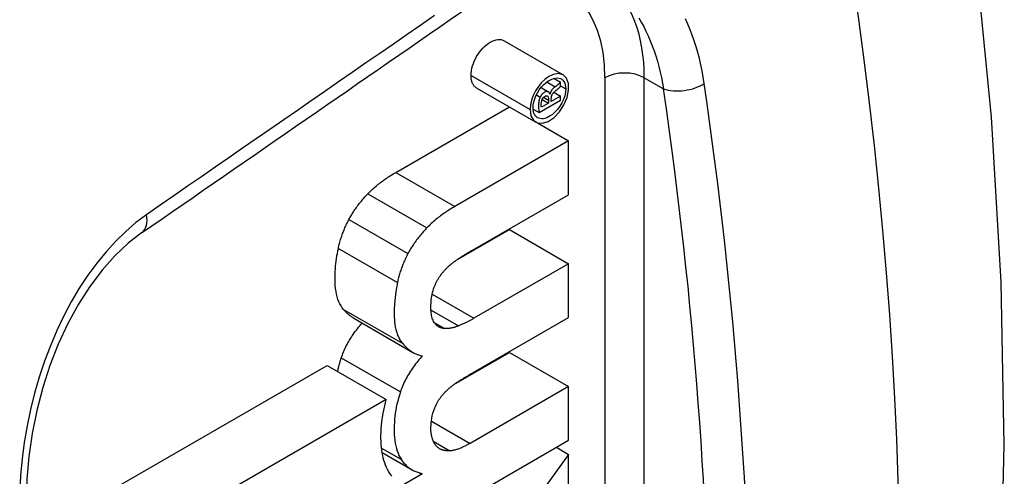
# Model space of a CAD drawing. Header units: inches. Extents: x 25.86 to 30.73, y 8.37 to 15.89.
# Tile 5 of 7: x 30.38 to 30.73, y 10.84 to 11. Entities that reach past the tile are written whole.
import ezdxf

# ---------------------------------------------------------------- set-up
doc = ezdxf.new("R2010")
doc.units = ezdxf.units.IN
doc.header["$MEASUREMENT"] = 0
doc.layers.add('Visible Edges(ANSI)', color=7, linetype='Continuous', lineweight=25)
doc.layers.add('Visible Tangent Edges(ANSI)', color=7, linetype='Continuous', lineweight=25)

msp = doc.modelspace()

# ---------------------------------------------------------------- linework, layer by layer
at = {"layer": 'Visible Edges(ANSI)'}
for p, q in [((30.55178188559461, 10.98968989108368), (30.57266102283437, 10.97763531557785)), ((30.54010295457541, 10.97737523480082), (30.54010295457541, 10.97740677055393)), ((30.56946410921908, 10.97637178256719), (30.57176155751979, 10.97504535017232)), ((30.54210704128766, 10.97292559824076), (30.56298617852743, 10.96087102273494)), ((30.56486981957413, 10.97309024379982), (30.56741165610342, 10.9716227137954)), ((30.57176155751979, 10.97356284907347), (30.57176155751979, 10.97504535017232)), ((30.56794543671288, 10.97089365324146), (30.56803359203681, 10.97084275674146)), ((30.56803359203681, 10.97084275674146), (30.56797290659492, 10.97080771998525)), ((30.57176155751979, 10.97005377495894), (30.56849199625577, 10.96816609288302)), ((30.56937155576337, 10.97143364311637), (30.57176155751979, 10.97005377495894)), ((30.57176155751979, 10.96863439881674), (30.57176155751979, 10.97005377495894)), ((30.5135325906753, 10.94308526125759), (30.5536623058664, 10.96625416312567)), ((30.56204049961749, 10.96593173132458), (30.56204049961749, 10.9659632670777)), ((30.56415731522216, 10.96424408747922), (30.57176155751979, 10.96863439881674)), ((30.56754820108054, 10.96762119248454), (30.56497302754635, 10.96613441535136)), ((30.56527658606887, 10.96893271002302), (30.56754820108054, 10.96762119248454)), ((30.56754820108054, 10.9686463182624), (30.56754820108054, 10.96762119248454)), ((30.56849199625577, 10.96816609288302), (30.56849199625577, 10.96915968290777)), ((30.56098209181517, 10.96535219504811), (30.56098209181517, 10.965320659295)), ((30.56205696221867, 10.96545672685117), (30.56415731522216, 10.96424408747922)), ((30.56361207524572, 10.96059312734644), (30.57461372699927, 10.95424132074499)), ((30.57461372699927, 10.95424132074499), (30.53441172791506, 10.93103068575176)), ((30.57461372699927, 10.93518982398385), (30.57461372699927, 10.95424132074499)), ((30.54056951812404, 10.91553439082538), (30.57461372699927, 10.93518982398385)), ((30.53451850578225, 10.91173148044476), (30.55373458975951, 10.92282589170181)), ((30.55373458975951, 10.92282589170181), (30.57461372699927, 10.91077131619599)), ((30.57461372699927, 10.91077131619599), (30.54115035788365, 10.89145123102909)), ((30.57461372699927, 10.89171987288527), (30.57461372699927, 10.91077131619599)), ((30.49866997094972, 10.89143354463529), (30.51954910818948, 10.87937896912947)), ((30.54091844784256, 10.87226589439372), (30.57461372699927, 10.89171987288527)), ((30.53400209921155, 10.86796338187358), (30.55373458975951, 10.87935594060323)), ((30.55373458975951, 10.87935594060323), (30.57461372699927, 10.8673013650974)), ((30.39373429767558, 10.81957460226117), (30.48927290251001, 10.87473384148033)), ((30.48927290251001, 10.87473384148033), (30.51015203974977, 10.86267926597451)), ((30.57461372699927, 10.8673013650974), (30.53975612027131, 10.84717631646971)), ((30.57461372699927, 10.84824986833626), (30.57461372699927, 10.8673013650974)), ((30.51015203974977, 10.86267926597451), (30.41461343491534, 10.80752002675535)), ((30.51454263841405, 10.81356780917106), (30.57461372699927, 10.84824986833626)), ((30.57030691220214, 10.84576332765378), (30.57461372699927, 10.8432767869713)), ((30.50868154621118, 10.84393490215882), (30.51924123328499, 10.8378382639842)), ((30.57461372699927, 10.8432767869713), (30.54266092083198, 10.79920330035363)), ((30.57461372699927, 10.82154181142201), (30.57461372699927, 10.8432767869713)), ((30.52267620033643, 10.83624166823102), (30.51454263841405, 10.83154575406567)), ((30.52181817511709, 10.83673704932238), (30.52267620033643, 10.83624166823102)), ((30.52267620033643, 10.83651025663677), (30.52267620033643, 10.83624166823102))]:
    msp.add_line(p, q, dxfattribs=at)
at = {"layer": 'Visible Edges(ANSI)', "flags": 128}
for points in [[(30.6468194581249, 10.42784348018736), (30.65690981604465, 10.45127092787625), (30.66630654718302, 10.47513943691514), (30.67501614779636, 10.49943182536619), (30.68304511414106, 10.5241310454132), (30.69039989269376, 10.54921990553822), (30.6970870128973, 10.57468129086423), (30.70311309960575, 10.60049858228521), (30.70848520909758, 10.62665834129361), (30.71320955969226, 10.6531475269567), (30.71729233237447, 10.67995301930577), (30.72073966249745, 10.70706171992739), (30.72355768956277, 10.73446047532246), (30.72733004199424, 10.79007655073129), (30.72865321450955, 10.84670203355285), (30.72756821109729, 10.90423718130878), (30.72411586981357, 10.96258202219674), (30.71833516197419, 11.02163481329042), (30.71026484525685, 11.0812899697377), (30.69994390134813, 11.14144146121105), (30.68741175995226, 11.20198103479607), (30.67271079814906, 11.2627957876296), (30.65588406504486, 11.32377225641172)], [(30.54010296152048, 10.97740676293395), (30.5401379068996, 10.97823389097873), (30.54024053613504, 10.97907539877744), (30.54040751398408, 10.97992560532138), (30.54063550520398, 10.98077877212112), (30.54092115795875, 10.9816291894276), (30.5412611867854, 10.98247118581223), (30.54165220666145, 10.98329901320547), (30.5420909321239, 10.98410701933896), (30.54257399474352, 10.98488944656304), (30.54309805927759, 10.98564059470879), (30.54365982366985, 10.98635478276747), (30.54425595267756, 10.98702629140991), (30.54488307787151, 10.98764940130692), (30.54553789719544, 10.98821841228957), (30.54621707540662, 10.9887276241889), (30.5469173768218, 10.98917139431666), (30.54762874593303, 10.98954140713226), (30.54831686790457, 10.98982038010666), (30.54897860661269, 10.9900102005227), (30.5496108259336, 10.99011283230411), (30.55021040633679, 10.99013019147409), (30.55077419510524, 10.99006421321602), (30.55129907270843, 10.98991679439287), (30.55178188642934, 10.98968988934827)], [(30.54210704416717, 10.97292559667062), (30.5419545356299, 10.97301937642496), (30.5418071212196, 10.97312169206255), (30.54166491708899, 10.97323247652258), (30.54152803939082, 10.973351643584), (30.5413966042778, 10.97347908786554), (30.54127077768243, 10.97361479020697), (30.54115064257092, 10.97375860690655), (30.54103634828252, 10.97391050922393), (30.54092801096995, 10.97407041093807), (30.54082574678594, 10.97423822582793), (30.54072970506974, 10.97441386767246), (30.54064000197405, 10.97459728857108), (30.54055673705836, 10.97478837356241), (30.54048007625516, 10.97498706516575), (30.54041010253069, 10.97519329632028), (30.54034698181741, 10.97540697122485), (30.54029079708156, 10.97562800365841), (30.54024171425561, 10.97585635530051), (30.54019983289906, 10.97609191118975), (30.54016530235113, 10.97633460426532), (30.54013820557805, 10.97658436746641), (30.5401187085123, 10.97684110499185), (30.54010691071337, 10.97710475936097), (30.54010296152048, 10.9773752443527)], [(30.56098209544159, 10.9653206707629), (30.56128926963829, 10.96313862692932), (30.56219086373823, 10.9615145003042), (30.56360417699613, 10.96059570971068), (30.5654012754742, 10.96046765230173), (30.56741272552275, 10.96114413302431), (30.56946456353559, 10.96254828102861), (30.57136608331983, 10.9645562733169), (30.57294267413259, 10.96699546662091), (30.574049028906, 10.96963830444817), (30.57458701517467, 10.97224265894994), (30.5745235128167, 10.97457810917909), (30.57386340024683, 10.97643646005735), (30.57265018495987, 10.97764153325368), (30.5709940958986, 10.97807854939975), (30.56913551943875, 10.97774460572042), (30.56759772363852, 10.97699904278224), (30.56629777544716, 10.97606613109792), (30.56505238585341, 10.9748833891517), (30.5639057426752, 10.97348882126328), (30.56290341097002, 10.97193636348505), (30.56208264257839, 10.97028323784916), (30.56147527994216, 10.96859143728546), (30.56110535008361, 10.96692922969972), (30.56098209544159, 10.96535218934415)], [(30.56204049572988, 10.9659632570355), (30.56210615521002, 10.96697195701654), (30.5623034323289, 10.96803319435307), (30.56262781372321, 10.9691197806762), (30.56306849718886, 10.97020208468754), (30.56361330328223, 10.97125717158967), (30.56424945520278, 10.97226448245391), (30.56495853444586, 10.97319820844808), (30.56572738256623, 10.974043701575), (30.56651589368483, 10.97476460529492), (30.56727491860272, 10.97533672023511), (30.56798783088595, 10.97577391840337), (30.56865932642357, 10.97609901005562), (30.56931693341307, 10.97633196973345), (30.5699558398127, 10.97647022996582), (30.57057005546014, 10.97651084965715), (30.57114799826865, 10.97645154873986), (30.57168150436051, 10.9762921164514), (30.57216403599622, 10.97603259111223), (30.57258625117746, 10.97567558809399), (30.57294051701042, 10.9752252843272), (30.5732215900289, 10.97468493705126), (30.57342265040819, 10.9740646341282), (30.57354056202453, 10.97337521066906), (30.57357499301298, 10.97262270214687)], [(30.56988072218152, 10.97339956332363), (30.5697807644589, 10.97332447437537), (30.56968055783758, 10.97324671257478), (30.56958041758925, 10.97316632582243), (30.56948067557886, 10.97308331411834), (30.56938159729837, 10.97299769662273), (30.56928351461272, 10.97290951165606), (30.56918670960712, 10.97281873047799), (30.56909144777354, 10.97272535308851), (30.56899728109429, 10.97262858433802), (30.56890440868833, 10.97252819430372), (30.56881334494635, 10.97242425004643), (30.56872458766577, 10.97231680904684), (30.568638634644, 10.97220589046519), (30.56855598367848, 10.97209157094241), (30.56847736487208, 10.97197423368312), (30.56840334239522, 10.97185412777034), (30.56833434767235, 10.97173136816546), (30.56827081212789, 10.97160597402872), (30.56821316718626, 10.97147804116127), (30.56816240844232, 10.9713492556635), (30.56811919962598, 10.97122126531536), (30.56808340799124, 10.97109414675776), (30.56805491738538, 10.97096796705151), (30.56803359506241, 10.97084276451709)], [(30.56982009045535, 10.97183474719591), (30.56988302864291, 10.9718826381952), (30.56995164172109, 10.9719351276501), (30.57002534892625, 10.9719918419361), (30.57010355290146, 10.97205239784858), (30.57018572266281, 10.97211650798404), (30.57027127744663, 10.97218376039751), (30.57035963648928, 10.97225383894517), (30.57045025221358, 10.97232637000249), (30.57054252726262, 10.97240100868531), (30.57063591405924, 10.97247740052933), (30.57072983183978, 10.97255519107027), (30.57082373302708, 10.97263404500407), (30.57091702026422, 10.97271355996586), (30.57100912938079, 10.97279342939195), (30.57109951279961, 10.97287329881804), (30.57118757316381, 10.97295278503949), (30.57127276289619, 10.97303155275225), (30.57135450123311, 10.97310924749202), (30.57143222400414, 10.97318550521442), (30.57150536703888, 10.9732600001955), (30.57157396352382, 10.97333303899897), (30.57164123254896, 10.97340877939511), (30.57170491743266, 10.97348614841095), (30.57176155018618, 10.97356283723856)], [(30.57176155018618, 10.97504534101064), (30.57172019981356, 10.97499782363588), (30.57167581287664, 10.97494803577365), (30.5716279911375, 10.97489572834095), (30.5715763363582, 10.97484069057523), (30.57152043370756, 10.97478270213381), (30.57145991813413, 10.97472157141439), (30.57139435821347, 10.97465701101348), (30.5713233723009, 10.97458885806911), (30.57124654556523, 10.97451685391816), (30.57116351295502, 10.97444082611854), (30.57107654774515, 10.97436293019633), (30.5709876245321, 10.97428491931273), (30.57089704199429, 10.97420694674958), (30.5708050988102, 10.97412914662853), (30.57071214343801, 10.97405173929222), (30.57061844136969, 10.97397483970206), (30.57052435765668, 10.97389867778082), (30.57043017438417, 10.97382337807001), (30.57033620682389, 10.97374912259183), (30.57024278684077, 10.9736761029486), (30.57015019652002, 10.97360444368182), (30.5700588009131, 10.97353437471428), (30.56996886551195, 10.97346601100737), (30.56988072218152, 10.97339956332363)], [(30.57357499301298, 10.97262270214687), (30.5734868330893, 10.97144104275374), (30.57322266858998, 10.97019443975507), (30.57279122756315, 10.96892540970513), (30.57221049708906, 10.96767809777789), (30.57149828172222, 10.96648422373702), (30.57068172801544, 10.96538457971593), (30.56978317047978, 10.96440522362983), (30.56889909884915, 10.96362673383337), (30.56811246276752, 10.96306724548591), (30.56745716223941, 10.96269024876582), (30.56685117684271, 10.96241491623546), (30.56625698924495, 10.96221719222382), (30.56567861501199, 10.96209882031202), (30.5651206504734, 10.96206159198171), (30.56459228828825, 10.96210669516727), (30.56409931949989, 10.96223377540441), (30.56364640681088, 10.96244230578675), (30.56323929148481, 10.96273100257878), (30.56288467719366, 10.96309653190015), (30.56258667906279, 10.96353634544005), (30.56234947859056, 10.96404745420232), (30.56217838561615, 10.96462073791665), (30.56207510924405, 10.96525022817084), (30.56204049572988, 10.96593173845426)], [(30.56455508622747, 10.96975704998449), (30.56446629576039, 10.96955219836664), (30.56438304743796, 10.96933372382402), (30.56430588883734, 10.96910152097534), (30.56423538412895, 10.96885539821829), (30.56417206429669, 10.96859518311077), (30.56411670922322, 10.96832197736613), (30.5640713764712, 10.96804662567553), (30.56403580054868, 10.96777255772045), (30.56400918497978, 10.96750090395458), (30.56399076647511, 10.96723285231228), (30.56397976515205, 10.96696950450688), (30.56397540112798, 10.96671201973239), (30.563976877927, 10.96645928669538), (30.56398338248, 10.96620788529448), (30.56399416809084, 10.9659598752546), (30.56400845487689, 10.96571743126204), (30.56402547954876, 10.96548279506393), (30.56404449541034, 10.96525814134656), (30.56406470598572, 10.96504569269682), (30.56408538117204, 10.9648476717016), (30.56410574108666, 10.96466629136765), (30.56412503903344, 10.96450376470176), (30.5641424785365, 10.96436229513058), (30.56415731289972, 10.96424409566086)], [(30.5679729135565, 10.97080773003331), (30.56786100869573, 10.97110176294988), (30.56770996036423, 10.97135307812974), (30.56751810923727, 10.97155062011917), (30.56728635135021, 10.97168224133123), (30.56701581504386, 10.97173872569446), (30.56671781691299, 10.97171474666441), (30.56639930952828, 10.97161343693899), (30.56609372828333, 10.97145898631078), (30.56583761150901, 10.97129462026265), (30.56565923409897, 10.97116260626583), (30.5655600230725, 10.9710824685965), (30.56546826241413, 10.97100326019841), (30.56537796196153, 10.97092000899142), (30.56528932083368, 10.97083260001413), (30.5652024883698, 10.97074088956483), (30.56511763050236, 10.97064476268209), (30.56503491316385, 10.97054408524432), (30.5649549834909, 10.97043934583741), (30.56487888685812, 10.97033193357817), (30.56480665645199, 10.97022194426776), (30.56473822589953, 10.97010941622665), (30.56467351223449, 10.9699943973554), (30.56461248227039, 10.96987692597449), (30.56455508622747, 10.96975704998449)], [(30.56497302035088, 10.9661344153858), (30.56494703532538, 10.96639137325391), (30.56493050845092, 10.96664219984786), (30.56492010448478, 10.96694676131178), (30.56492553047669, 10.96739807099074), (30.56497514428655, 10.96790129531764), (30.56508852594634, 10.96842472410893), (30.5652865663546, 10.96895401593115), (30.56558006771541, 10.96944674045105), (30.56595177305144, 10.96984647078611), (30.56629895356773, 10.97008487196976), (30.56649287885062, 10.97017292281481), (30.56665779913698, 10.97021884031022), (30.56681473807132, 10.97023098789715), (30.566958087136, 10.97020714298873), (30.56708442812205, 10.97014887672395), (30.56719389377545, 10.97005896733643), (30.56728537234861, 10.96994292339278), (30.56736005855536, 10.96980587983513), (30.56741959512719, 10.96965271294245), (30.56746678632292, 10.96948285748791), (30.56750290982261, 10.96929580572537), (30.56752829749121, 10.9690930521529), (30.56754328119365, 10.96887605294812), (30.5675481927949, 10.96864632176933)], [(30.56849200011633, 10.96915969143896), (30.56849377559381, 10.96929625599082), (30.56849920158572, 10.9694292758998), (30.56850834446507, 10.9695588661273), (30.56852133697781, 10.96968521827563), (30.56853826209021, 10.96980849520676), (30.56855923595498, 10.9699288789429), (30.56858434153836, 10.97004653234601), (30.56861407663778, 10.97016296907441), (30.56864908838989, 10.97027942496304), (30.56868975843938, 10.97039583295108), (30.56873646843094, 10.97051208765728), (30.56878961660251, 10.97062816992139), (30.5688484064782, 10.9707418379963), (30.56891199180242, 10.97085177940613), (30.56898015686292, 10.97095819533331), (30.569052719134, 10.97106132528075), (30.56912949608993, 10.97116138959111), (30.5692108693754, 10.97125931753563), (30.56929778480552, 10.97135636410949), (30.56939037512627, 10.971452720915), (30.56948875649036, 10.97154856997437), (30.5695930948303, 10.97164408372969), (30.56970348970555, 10.9717394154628), (30.56982009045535, 10.97183474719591)], [(30.50359768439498, 10.93547162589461), (30.50394446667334, 10.93582498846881), (30.5042970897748, 10.93617522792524), (30.50465553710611, 10.93652231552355), (30.50501984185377, 10.93686627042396), (30.50538997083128, 10.93720707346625), (30.5057659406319, 10.93754473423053), (30.50614775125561, 10.93787927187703), (30.50653540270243, 10.93821064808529), (30.50692889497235, 10.93853890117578), (30.50732822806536, 10.93886399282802), (30.50773340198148, 10.93918596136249), (30.5081444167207, 10.93950476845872), (30.50856127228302, 10.93982043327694), (30.50898398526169, 10.94013296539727), (30.50941253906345, 10.94044235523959), (30.50984693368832, 10.94074858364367), (30.51028716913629, 10.94105168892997), (30.51073324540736, 10.94135163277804), (30.51118519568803, 10.94164843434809), (30.51164297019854, 10.94194208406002), (30.51210660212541, 10.94223260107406), (30.51257607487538, 10.94251995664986), (30.5130514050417, 10.94280417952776), (30.51353259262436, 10.94308525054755)], [(30.49691649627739, 10.92638150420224), (30.49713232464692, 10.92678290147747), (30.4973535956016, 10.92718232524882), (30.49758032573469, 10.92757980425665), (30.4978124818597, 10.92797530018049), (30.49805008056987, 10.92836882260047), (30.49829313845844, 10.92876040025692), (30.49854162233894, 10.92914999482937), (30.49879554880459, 10.92953761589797), (30.49905490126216, 10.9299232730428), (30.49931971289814, 10.93030696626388), (30.49958995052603, 10.9306886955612), (30.49986563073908, 10.93106843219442), (30.5001467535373, 10.93144621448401), (30.50043330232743, 10.93182203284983), (30.50072529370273, 10.93219585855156), (30.50102271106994, 10.93256772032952), (30.50132557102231, 10.93293762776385), (30.50163385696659, 10.93330553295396), (30.50194758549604, 10.93367148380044), (30.5022667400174, 10.93403545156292), (30.50259132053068, 10.93439745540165), (30.50292134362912, 10.93475748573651), (30.50325679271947, 10.93511553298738), (30.50359768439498, 10.93547162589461)], [(30.53441172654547, 10.93103067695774), (30.5339906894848, 10.9307851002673), (30.53356892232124, 10.93053398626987), (30.53314665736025, 10.93027727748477), (30.53272407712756, 10.93001490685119), (30.53230141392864, 10.92974679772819), (30.53187888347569, 10.92947292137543), (30.53145670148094, 10.92919317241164), (30.53103505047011, 10.92890748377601), (30.53061416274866, 10.92861581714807), (30.53019427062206, 10.92831809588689), (30.52977554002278, 10.92801424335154), (30.52935821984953, 10.92770421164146), (30.52894247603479, 10.92738790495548), (30.52852779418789, 10.92706468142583), (30.52811405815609, 10.92673416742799), (30.52770153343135, 10.92639626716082), (30.52729048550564, 10.9260509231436), (30.52688117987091, 10.92569800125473), (30.52647388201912, 10.92533744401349), (30.52606885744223, 10.92496917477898), (30.52566637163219, 10.92459307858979), (30.52526669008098, 10.92420907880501), (30.52487007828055, 10.92381709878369), (30.52447681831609, 10.92341705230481)], [(30.49319899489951, 10.91618470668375), (30.49329830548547, 10.91663093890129), (30.49340244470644, 10.91707532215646), (30.49351142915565, 10.91751784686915), (30.49362525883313, 10.91795851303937), (30.49374391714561, 10.91839733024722), (30.4938674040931, 10.91883427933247), (30.49399573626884, 10.91926936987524), (30.49412889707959, 10.91970261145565), (30.49426690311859, 10.92013401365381), (30.4944097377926, 10.92056352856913), (30.49455740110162, 10.9209911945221), (30.49470989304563, 10.92141699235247), (30.49486721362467, 10.92184094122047), (30.49502937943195, 10.92226303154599), (30.49519637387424, 10.92268327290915), (30.49536818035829, 10.92310161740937), (30.49554483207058, 10.92351812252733), (30.49572629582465, 10.92393276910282), (30.49591260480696, 10.92434555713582), (30.49610372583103, 10.92475646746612), (30.49629969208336, 10.92516551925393), (30.49650047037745, 10.92557271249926), (30.49670606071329, 10.92597802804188), (30.49691649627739, 10.92638150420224)], [(30.42361924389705, 10.92165977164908), (30.41885683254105, 10.91797538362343), (30.41417214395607, 10.91355911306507), (30.40963910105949, 10.90845521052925), (30.40532792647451, 10.90271933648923), (30.40128684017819, 10.89641144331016), (30.39754957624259, 10.88957463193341), (30.39417276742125, 10.88230473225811), (30.39120373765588, 10.87471808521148), (30.38866246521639, 10.86688602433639), (30.38655548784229, 10.85883736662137), (30.38491207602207, 10.85069015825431), (30.38375166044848, 10.84257404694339), (30.38307437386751, 10.83454825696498), (30.382881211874, 10.82665936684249), (30.38317496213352, 10.81903021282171), (30.38394027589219, 10.81178266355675)], [(30.52447681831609, 10.92341705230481), (30.52416109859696, 10.92308752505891), (30.52384753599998, 10.92275361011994), (30.52353623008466, 10.92241526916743), (30.52322733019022, 10.92207249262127), (30.52292095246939, 10.92172523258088), (30.52261722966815, 10.92137346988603), (30.52231631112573, 10.92101721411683), (30.52201829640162, 10.92065638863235), (30.52172331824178, 10.9202909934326), (30.52143152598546, 10.91992099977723), (30.52114303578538, 10.91954639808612), (30.52085798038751, 10.91916713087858), (30.52057664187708, 10.91878339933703), (30.52029976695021, 10.91839607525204), (30.52002750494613, 10.91800526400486), (30.51975992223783, 10.9176109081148), (30.51949706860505, 10.91721301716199), (30.51923904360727, 10.91681155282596), (30.518985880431, 10.9164065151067), (30.51873767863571, 10.91599786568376), (30.51849447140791, 10.91558560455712), (30.51825635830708, 10.91516971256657), (30.51802338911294, 10.91475016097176), (30.51779563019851, 10.91432693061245)], [(30.49505773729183, 10.89451726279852), (30.49457535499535, 10.89513526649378), (30.49413487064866, 10.89580457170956), (30.49373630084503, 10.8965251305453), (30.4933796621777, 10.89729699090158), (30.4930649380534, 10.8981201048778), (30.49279216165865, 10.89899449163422), (30.49256133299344, 10.89992017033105), (30.49237245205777, 10.90089712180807), (30.49222553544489, 10.90192533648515), (30.49212058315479, 10.90300483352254), (30.49205761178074, 10.90413558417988), (30.49203662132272, 10.90531762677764), (30.49204470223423, 10.9062332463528), (30.49206897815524, 10.90714706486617), (30.49210943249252, 10.90805907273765), (30.49216603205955, 10.90896926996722), (30.49223877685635, 10.90987763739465), (30.49232765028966, 10.91078416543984), (30.4924326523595, 10.91168885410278), (30.49255374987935, 10.9125917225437), (30.49269095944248, 10.91349274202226), (30.49284423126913, 10.91439190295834), (30.49301358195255, 10.91528923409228), (30.49319899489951, 10.91618470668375)], [(30.51779563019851, 10.91432693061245), (30.51757852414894, 10.91391048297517), (30.51736694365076, 10.91349279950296), (30.51716082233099, 10.91307388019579), (30.51696017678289, 10.91265373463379), (30.51676494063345, 10.91223236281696), (30.51657511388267, 10.91180980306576), (30.51639066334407, 10.91138603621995), (30.51621155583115, 10.91096110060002), (30.5160377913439, 10.91053499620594), (30.51586930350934, 10.91010772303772), (30.51570610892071, 10.90967930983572), (30.51554815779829, 10.90924980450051), (30.51539581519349, 10.90882028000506), (30.51524914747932, 10.90839113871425), (30.51510807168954, 10.90796242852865), (30.51497252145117, 10.90753418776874), (30.51484241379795, 10.90710646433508), (30.5147176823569, 10.90667929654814), (30.51459826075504, 10.90625272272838), (30.51448406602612, 10.90582677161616), (30.51437503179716, 10.90540150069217), (30.51427107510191, 10.90497693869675), (30.5141721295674, 10.9045531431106), (30.51407812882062, 10.90413013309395)], [(30.53487623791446, 10.91197877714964), (30.53511274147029, 10.91213842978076), (30.5353494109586, 10.91229702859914), (30.5355862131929, 10.91245459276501), (30.53582314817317, 10.91261110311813), (30.53606016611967, 10.91276656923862), (30.53629726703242, 10.9129210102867), (30.53653443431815, 10.91307441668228), (30.53677161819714, 10.91322677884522), (30.53700881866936, 10.91337811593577), (30.5372460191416, 10.9135284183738), (30.53748318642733, 10.91367770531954), (30.53772030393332, 10.91382594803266), (30.53795750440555, 10.91397326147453), (30.53819480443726, 10.91411967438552), (30.53843218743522, 10.91426519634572), (30.53866963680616, 10.9144097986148), (30.53890715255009, 10.91455351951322), (30.53914468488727, 10.91469633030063), (30.53938223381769, 10.91483825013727), (30.53961976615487, 10.9149792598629), (30.5398572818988, 10.91511937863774), (30.54009476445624, 10.91525861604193), (30.54033218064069, 10.91539695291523), (30.54056951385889, 10.91553439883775)], [(30.53022827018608, 10.90781962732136), (30.5304080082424, 10.90803035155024), (30.53058942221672, 10.90823761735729), (30.53077247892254, 10.9084414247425), (30.53095711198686, 10.90864183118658), (30.53114323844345, 10.90883886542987), (30.53133084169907, 10.90903257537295), (30.53151983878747, 10.90922297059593), (30.53171016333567, 10.90941008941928), (30.53190178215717, 10.9095939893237), (30.53209464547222, 10.90977469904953), (30.53228865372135, 10.90995225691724), (30.53248377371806, 10.91012666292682), (30.53267978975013, 10.91029785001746), (30.53287666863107, 10.91046587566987), (30.53307429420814, 10.91063074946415), (30.5332726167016, 10.91079250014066), (30.53347158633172, 10.91095117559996), (30.533671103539, 10.91110681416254), (30.5338711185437, 10.91125944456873), (30.53407156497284, 10.91140912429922), (30.53427237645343, 10.91155585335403), (30.53447347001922, 10.91169967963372), (30.53467477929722, 10.91184064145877), (30.53487623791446, 10.91197877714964)], [(30.52709156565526, 10.90245300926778), (30.52718588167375, 10.90269335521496), (30.52728331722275, 10.90293285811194), (30.52738393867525, 10.90317149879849), (30.52748776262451, 10.9034092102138), (30.52759485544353, 10.90364597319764), (30.52770523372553, 10.9038817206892), (30.52781894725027, 10.90411644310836), (30.52793602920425, 10.90435006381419), (30.5280565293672, 10.90458255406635), (30.52818048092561, 10.90481387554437), (30.52830795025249, 10.90504400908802), (30.52843893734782, 10.90527287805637), (30.5285731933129, 10.90549991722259), (30.52871018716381, 10.90572424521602), (30.52884991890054, 10.90594586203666), (30.52899237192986, 10.90616477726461), (30.52913751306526, 10.90638099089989), (30.5292853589, 10.90659451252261), (30.52943587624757, 10.90680536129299), (30.52958906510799, 10.90701353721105), (30.529744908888, 10.90721903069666), (30.52990340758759, 10.90742188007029), (30.53006452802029, 10.9076220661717), (30.53022827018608, 10.90781962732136)], [(30.51407812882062, 10.90413013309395), (30.51348940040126, 10.90092146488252), (30.51311497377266, 10.89779000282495), (30.51294037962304, 10.89482315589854), (30.51294132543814, 10.89237119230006), (30.51305319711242, 10.89047467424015), (30.51320834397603, 10.88913569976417), (30.5133390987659, 10.88835639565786), (30.51342553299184, 10.88793390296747), (30.51351901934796, 10.88752525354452), (30.5136206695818, 10.88712511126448), (30.51373053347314, 10.88673356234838), (30.51384869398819, 10.88635067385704), (30.51397520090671, 10.88597655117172), (30.51411013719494, 10.88561124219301), (30.51425355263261, 10.88525487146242), (30.51440551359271, 10.88490749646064), (30.51456610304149, 10.88456922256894), (30.51473537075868, 10.88424011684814), (30.51491336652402, 10.88392024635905), (30.51510018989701, 10.88360972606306), (30.51529589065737, 10.88330862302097), (30.51550051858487, 10.88301702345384), (30.51571415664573, 10.8827350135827), (30.51593687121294, 10.88246268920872)], [(30.52726533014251, 10.88967386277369), (30.52703981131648, 10.88999453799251), (30.52683901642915, 10.89034376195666), (30.52666175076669, 10.89071929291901), (30.52650688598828, 10.89111885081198), (30.52637326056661, 10.89154005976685), (30.52625977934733, 10.89198031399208), (30.52616526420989, 10.89243718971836), (30.5260885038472, 10.8929082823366), (30.52602828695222, 10.89339114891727), (30.52598255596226, 10.89389391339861), (30.52594986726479, 10.89442796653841), (30.52593086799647, 10.89498881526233), (30.5259261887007, 10.89557170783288), (30.52593645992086, 10.8961719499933), (30.52596236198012, 10.89678489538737), (30.52600449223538, 10.89740581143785), (30.52606351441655, 10.89803000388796), (30.52614005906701, 10.89865277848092), (30.52623515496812, 10.89927181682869), (30.5263525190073, 10.89989836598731), (30.52649468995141, 10.90053243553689), (30.52666380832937, 10.90117131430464), (30.5268620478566, 10.90181240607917), (30.52709156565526, 10.90245300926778)], [(30.49866997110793, 10.8914335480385), (30.49850825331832, 10.89152864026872), (30.49834749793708, 10.89162664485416), (30.49818773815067, 10.89172756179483), (30.49802894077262, 10.8918313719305), (30.49787112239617, 10.89193808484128), (30.49771426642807, 10.89204769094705), (30.49755840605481, 10.89216020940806), (30.49740350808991, 10.89227562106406), (30.49724958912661, 10.89239395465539), (30.49709664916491, 10.89251517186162), (30.49694467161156, 10.89263930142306), (30.49679368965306, 10.89276634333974), (30.4966436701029, 10.89289627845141), (30.4964946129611, 10.89302910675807), (30.49634655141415, 10.8931648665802), (30.49619945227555, 10.89330350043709), (30.49605333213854, 10.89344505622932), (30.49590817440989, 10.89358950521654), (30.49576401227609, 10.89373688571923), (30.49562081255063, 10.89388714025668), (30.49547857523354, 10.89404030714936), (30.49533733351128, 10.89419638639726), (30.49519705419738, 10.89435537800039), (30.49505773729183, 10.89451726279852)], [(30.49424430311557, 10.87741022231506), (30.49442716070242, 10.87794816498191), (30.49462090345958, 10.8784839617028), (30.49482551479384, 10.87901758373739), (30.49504099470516, 10.87954903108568), (30.49526734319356, 10.88007832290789), (30.49550456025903, 10.88060544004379), (30.49575264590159, 10.8811303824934), (30.49601160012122, 10.8816531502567), (30.49628143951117, 10.88217377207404), (30.49656213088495, 10.88269220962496), (30.49685369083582, 10.88320847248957), (30.497156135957, 10.88372258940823), (30.49746944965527, 10.88423453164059), (30.49779361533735, 10.88474428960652), (30.49812866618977, 10.88525188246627), (30.49847458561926, 10.88575731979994), (30.49883137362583, 10.88626058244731), (30.49919903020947, 10.88676167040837), (30.49957755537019, 10.88726060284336), (30.49996696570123, 10.88775735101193), (30.50036722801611, 10.88825193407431), (30.50077835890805, 10.88874436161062), (30.50120037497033, 10.88923460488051), (30.50163324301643, 10.88972268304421)], [(30.5307516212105, 10.88779526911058), (30.53057443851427, 10.88781191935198), (30.53039977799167, 10.88783391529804), (30.53022763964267, 10.88786127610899), (30.53005805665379, 10.88789405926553), (30.529891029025, 10.88793226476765), (30.52972657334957, 10.88797594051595), (30.52956470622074, 10.88802509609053), (30.52940544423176, 10.88807977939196), (30.52924880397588, 10.88814001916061), (30.52909480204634, 10.88820582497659), (30.52894343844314, 10.88827723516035), (30.52879474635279, 10.88835426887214), (30.52864914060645, 10.88843672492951), (30.52850693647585, 10.88852436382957), (30.52836810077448, 10.88861714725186), (30.52823260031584, 10.88871499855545), (30.52810041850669, 10.88881788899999), (30.52797152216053, 10.88892574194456), (30.52784586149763, 10.88903849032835), (30.52772341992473, 10.88915608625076), (30.52760418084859, 10.88927848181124), (30.52748811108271, 10.88940561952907), (30.5273751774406, 10.88953744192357), (30.52726533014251, 10.88967386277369)], [(30.54115036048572, 10.89145124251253), (30.54091948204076, 10.89131873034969), (30.54068865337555, 10.89118787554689), (30.54045789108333, 10.89105866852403), (30.5402271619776, 10.89093107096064), (30.53999649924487, 10.89080515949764), (30.53976588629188, 10.89068088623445), (30.53953532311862, 10.89055827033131), (30.53930480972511, 10.89043731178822), (30.53907436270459, 10.89031803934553), (30.53884394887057, 10.89020041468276), (30.53861358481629, 10.89008446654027), (30.538383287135, 10.88997022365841), (30.53815308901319, 10.88985766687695), (30.53792304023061, 10.88974686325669), (30.53769317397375, 10.8896377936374), (30.53746345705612, 10.88953047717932), (30.53723390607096, 10.88942490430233), (30.53700450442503, 10.88932108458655), (30.53677528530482, 10.88921901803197), (30.53654621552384, 10.88911868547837), (30.53631729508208, 10.8890201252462), (30.5360885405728, 10.88892330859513), (30.53585993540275, 10.88882824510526), (30.53563149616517, 10.88873496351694)], [(30.53563149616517, 10.88873496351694), (30.53541815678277, 10.88864997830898), (30.53520533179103, 10.88856847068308), (30.53499305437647, 10.8884904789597), (30.53478135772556, 10.88841609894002), (30.5345703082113, 10.88834540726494), (30.5343599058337, 10.88827844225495), (30.53415021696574, 10.88821531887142), (30.5339412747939, 10.88815609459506), (30.53373309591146, 10.88810081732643), (30.53352573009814, 10.88804959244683), (30.53331922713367, 10.88800246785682), (30.53311360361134, 10.88795954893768), (30.53290900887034, 10.88792088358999), (30.53270572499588, 10.88788661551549), (30.53250380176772, 10.8878567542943), (30.5323032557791, 10.88783138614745), (30.53210413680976, 10.88781055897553), (30.53190642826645, 10.88779428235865), (30.53171019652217, 10.88778263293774), (30.53151542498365, 10.88777563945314), (30.53132216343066, 10.88777336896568), (30.53113042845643, 10.88777585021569), (30.53094023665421, 10.88778313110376), (30.5307516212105, 10.88779526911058)], [(30.51593687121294, 10.88246268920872), (30.5161716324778, 10.88219218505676), (30.51641097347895, 10.88192792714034), (30.51665494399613, 10.88167009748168), (30.51690357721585, 10.88141890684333), (30.51715697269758, 10.88117458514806), (30.51741514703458, 10.88093727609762), (30.51767816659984, 10.88070719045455), (30.51794609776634, 10.88048457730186), (30.51821897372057, 10.88026957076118), (30.51849686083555, 10.88006240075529), (30.51877980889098, 10.8798632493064), (30.51906786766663, 10.87967233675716), (30.51936103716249, 10.87948989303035), (30.51965896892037, 10.87931633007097), (30.51996167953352, 10.87915181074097), (30.52026920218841, 10.87899648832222), (30.52058158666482, 10.87885048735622), (30.52089886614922, 10.87871398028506), (30.52122110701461, 10.87858708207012), (30.52154834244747, 10.8784699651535), (30.52188062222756, 10.87836277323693), (30.52221797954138, 10.87826564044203), (30.52256046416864, 10.87817871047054), (30.52290810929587, 10.87810211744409)], [(30.49294496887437, 10.87261376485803), (30.49298779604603, 10.87281296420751), (30.49303160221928, 10.87301221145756), (30.49307640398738, 10.87321153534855), (30.49312216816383, 10.87341089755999), (30.49316892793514, 10.87361032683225), (30.49321668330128, 10.87380981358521), (30.49326540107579, 10.87400935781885), (30.49331511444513, 10.87420894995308), (30.49336582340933, 10.87440861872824), (30.49341749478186, 10.87460832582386), (30.49347016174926, 10.87480809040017), (30.49352380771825, 10.8750079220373), (30.49357844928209, 10.87520781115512), (30.49363406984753, 10.87540774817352), (30.49369066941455, 10.87560775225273), (30.49374824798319, 10.87580780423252), (30.49380680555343, 10.87600790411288), (30.49386635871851, 10.87620806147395), (30.49392689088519, 10.87640828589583), (30.49398840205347, 10.87660855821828), (30.4940509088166, 10.87680888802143), (30.49411439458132, 10.87700928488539), (30.49417885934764, 10.87720972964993), (30.49424430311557, 10.87741022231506)], [(30.52290810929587, 10.87810211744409), (30.52249455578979, 10.87764829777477), (30.52208539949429, 10.87718678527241), (30.52168105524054, 10.87671753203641), (30.52128192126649, 10.87624055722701), (30.52088841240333, 10.87575581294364), (30.52050092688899, 10.87526326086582), (30.5201198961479, 10.87476290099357), (30.51974570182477, 10.87425470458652), (30.51937877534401, 10.87373865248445), (30.51901951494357, 10.8732147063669), (30.51866830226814, 10.87268283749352), (30.51832558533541, 10.87214305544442), (30.5179921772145, 10.87159600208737), (30.51767045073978, 10.87104523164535), (30.51736073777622, 10.87049116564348), (30.51706312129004, 10.86993383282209), (30.51677761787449, 10.8693731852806), (30.51650431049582, 10.86880923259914), (30.51624324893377, 10.86824198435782), (30.51599448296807, 10.86767139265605), (30.51575806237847, 10.86709748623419), (30.51553403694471, 10.86652021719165), (30.51532248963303, 10.86593961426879), (30.51512343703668, 10.86535564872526)], [(30.53563149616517, 10.86907915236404), (30.53585167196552, 10.86921721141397), (30.53607184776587, 10.86935481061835), (30.53629204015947, 10.86949194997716), (30.53651223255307, 10.86962862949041), (30.53673245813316, 10.86976486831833), (30.53695268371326, 10.86990063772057), (30.5371729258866, 10.87003595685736), (30.53739318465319, 10.87017081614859), (30.53761344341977, 10.87030521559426), (30.53783373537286, 10.87043916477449), (30.53805402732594, 10.87057264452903), (30.53827433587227, 10.87070567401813), (30.53849466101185, 10.87083825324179), (30.53871498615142, 10.87097036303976), (30.538935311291, 10.87110200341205), (30.53915563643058, 10.87123317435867), (30.5393759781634, 10.87136389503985), (30.53959631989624, 10.87149414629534), (30.53981666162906, 10.87162393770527), (30.54003700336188, 10.87175325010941), (30.54025736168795, 10.8718821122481), (30.54047772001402, 10.87201050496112), (30.5406980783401, 10.87213842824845), (30.54091845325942, 10.87226590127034)], [(30.53080981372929, 10.86515460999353), (30.53100219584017, 10.86535144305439), (30.5311955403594, 10.86554528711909), (30.53138979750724, 10.86573615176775), (30.53158498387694, 10.86592406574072), (30.53178104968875, 10.86610904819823), (30.53197801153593, 10.86629112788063), (30.53217583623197, 10.86647031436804), (30.53237454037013, 10.86664664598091), (30.53257407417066, 10.86682013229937), (30.53277443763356, 10.86699080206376), (30.53297561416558, 10.86715866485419), (30.53317758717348, 10.86732374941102), (30.5333800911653, 10.86748588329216), (30.53358304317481, 10.86764502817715), (30.5337864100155, 10.86780123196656), (30.53399017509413, 10.86795451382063), (30.5341943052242, 10.86810489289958), (30.53439876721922, 10.86825241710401), (30.53460356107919, 10.86839710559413), (30.53480865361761, 10.86853899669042), (30.53501401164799, 10.86867811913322), (30.53521963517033, 10.86881450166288), (30.53542545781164, 10.86894816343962), (30.53563149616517, 10.86907915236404)], [(30.51512343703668, 10.86535564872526), (30.51477627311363, 10.86425567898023), (30.51446015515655, 10.86316255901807), (30.51417468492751, 10.86207625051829), (30.51391946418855, 10.86099680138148), (30.51369409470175, 10.85992421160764), (30.51349821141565, 10.85885852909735), (30.51333138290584, 10.85779974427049), (30.51319322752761, 10.85674788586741), (30.51308200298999, 10.85568995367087), (30.51299744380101, 10.85461783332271), (30.51294125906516, 10.85353792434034), (30.51291512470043, 10.85245661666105), (30.51292076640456, 10.85138032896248), (30.51295987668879, 10.85031546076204), (30.51303413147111, 10.8492683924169), (30.51314525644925, 10.84824558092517), (30.51329439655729, 10.84725545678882), (30.51348228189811, 10.84630180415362), (30.51370980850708, 10.84538573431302), (30.51397782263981, 10.8445083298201), (30.51428722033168, 10.8436706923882), (30.51463886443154, 10.8428738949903), (30.51503361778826, 10.84211904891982), (30.51547235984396, 10.84140722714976)], [(30.52726533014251, 10.85975403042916), (30.52737446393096, 10.86000387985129), (30.52748701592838, 10.86025230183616), (30.52760301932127, 10.86049924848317), (30.52772252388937, 10.86074466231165), (30.52784556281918, 10.86098850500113), (30.52797218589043, 10.86123072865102), (30.52810242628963, 10.86147127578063), (30.52823631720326, 10.86171009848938), (30.52837392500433, 10.86194715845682), (30.52851526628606, 10.86218239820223), (30.52866039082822, 10.86241576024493), (30.52880933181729, 10.86264720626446), (30.52896164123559, 10.86287595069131), (30.52911667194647, 10.86310102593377), (30.52927439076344, 10.8633224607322), (30.52943474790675, 10.86354024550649), (30.52959774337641, 10.86375443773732), (30.52976332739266, 10.86396504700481), (30.52993148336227, 10.86417208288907), (30.53010217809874, 10.86437558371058), (30.53027537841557, 10.86457555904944), (30.53045108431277, 10.86477204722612), (30.53062922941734, 10.86496504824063), (30.53080981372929, 10.86515460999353)], [(30.5114185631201, 10.83645544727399), (30.51098788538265, 10.83714227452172), (30.51058989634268, 10.83786382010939), (30.51022434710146, 10.83861944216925), (30.50989097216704, 10.83940849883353), (30.5095895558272, 10.84023034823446), (30.50931983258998, 10.84108436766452), (30.50908155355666, 10.84196990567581), (30.50887495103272, 10.84288408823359), (30.5087000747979, 10.84382282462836), (30.5085561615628, 10.844784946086), (30.50844244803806, 10.84576927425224), (30.50835817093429, 10.84677465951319), (30.5083025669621, 10.8477999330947), (30.50827483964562, 10.84884390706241), (30.50827427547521, 10.84991259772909), (30.50830220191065, 10.85105094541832), (30.50836348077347, 10.8522650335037), (30.50846317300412, 10.85355240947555), (30.50860633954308, 10.85491063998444), (30.5087980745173, 10.85633728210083), (30.50904342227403, 10.85782989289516), (30.50934749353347, 10.85938606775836), (30.50971533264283, 10.86100332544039), (30.5101520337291, 10.86267927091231)], [(30.5264525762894, 10.84882020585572), (30.52639393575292, 10.84903880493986), (30.52633715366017, 10.84926005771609), (30.52628256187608, 10.84948352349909), (30.52623055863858, 10.84970876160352), (30.52618145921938, 10.84993530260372), (30.5261356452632, 10.85016272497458), (30.52609346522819, 10.85039056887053), (30.52605528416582, 10.85061838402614), (30.52602146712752, 10.8508457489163), (30.52599234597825, 10.85107218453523), (30.52596830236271, 10.85129725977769), (30.52594968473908, 10.85152053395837), (30.52593684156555, 10.85174154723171), (30.52592929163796, 10.85199204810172), (30.52592676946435, 10.85238974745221), (30.52593568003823, 10.85292670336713), (30.52596294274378, 10.8535813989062), (30.5260154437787, 10.85433230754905), (30.52610010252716, 10.85515789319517), (30.52622382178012, 10.85603663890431), (30.52639357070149, 10.85694728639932), (30.52661801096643, 10.85787770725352), (30.52690585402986, 10.85881752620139), (30.52726533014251, 10.85975403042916)], [(30.52842765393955, 10.84566706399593), (30.52831747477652, 10.8457633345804), (30.5282091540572, 10.84586239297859), (30.52810279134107, 10.8459642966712), (30.52799845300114, 10.8460690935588), (30.52789620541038, 10.84617680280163), (30.52779613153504, 10.8462874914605), (30.5276982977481, 10.84640119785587), (30.52760277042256, 10.84651796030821), (30.52750964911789, 10.84663782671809), (30.52741896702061, 10.84676083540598), (30.52733080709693, 10.84688702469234), (30.52724526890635, 10.84701645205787), (30.52716241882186, 10.84714911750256), (30.52708242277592, 10.84728489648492), (30.52700536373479, 10.84742380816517), (30.52693127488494, 10.84756587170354), (30.52686023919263, 10.84771113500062), (30.52679228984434, 10.84785961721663), (30.52672749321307, 10.84801137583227), (30.52666588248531, 10.84816641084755), (30.52660754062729, 10.84832477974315), (30.52655250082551, 10.84848652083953), (30.52650082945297, 10.84865164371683), (30.5264525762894, 10.84882020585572)], [(30.53261041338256, 10.84452635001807), (30.53241343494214, 10.84452083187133), (30.53221731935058, 10.84451885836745), (30.53202221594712, 10.8445205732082), (30.53182829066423, 10.84452612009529), (30.53163569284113, 10.84453563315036), (30.53144458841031, 10.84454926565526), (30.53125511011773, 10.84456714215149), (30.53106744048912, 10.84458942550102), (30.53088174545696, 10.84461624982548), (30.53069814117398, 10.84464774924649), (30.53051682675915, 10.84468408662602), (30.53033793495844, 10.84472538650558), (30.53016161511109, 10.84477178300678), (30.52998791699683, 10.84482348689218), (30.52981690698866, 10.84488064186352), (30.52964880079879, 10.84494342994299), (30.52948373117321, 10.84501199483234), (30.52932188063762, 10.84508649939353), (30.52916339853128, 10.84516708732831), (30.52900848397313, 10.84525395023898), (30.52885728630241, 10.84534721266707), (30.52870997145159, 10.84544705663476), (30.52856670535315, 10.84555361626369), (30.52842765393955, 10.84566706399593)], [(30.53975611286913, 10.84717631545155), (30.53945315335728, 10.84700315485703), (30.5391489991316, 10.8468329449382), (30.53884394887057, 10.84666604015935), (30.53853825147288, 10.84650277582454), (30.538232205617, 10.84634350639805), (30.53792607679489, 10.84618856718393), (30.53762014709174, 10.8460383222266), (30.53731466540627, 10.84589308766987), (30.5370099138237, 10.84575322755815), (30.53670615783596, 10.84561906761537), (30.53640369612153, 10.84549098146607), (30.53610277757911, 10.84536928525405), (30.53580366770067, 10.84525433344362), (30.53550583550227, 10.84514618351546), (30.53520823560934, 10.84504478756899), (30.53491128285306, 10.84495069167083), (30.53461539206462, 10.84486444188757), (30.53432101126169, 10.84478659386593), (30.53402855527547, 10.8447176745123), (30.53373848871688, 10.8446582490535), (30.53345119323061, 10.84460885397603), (30.5331671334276, 10.8445700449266), (30.53288674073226, 10.84454236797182), (30.53261041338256, 10.84452635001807)], [(30.51547235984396, 10.84140722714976), (30.51569464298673, 10.84108548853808), (30.51592427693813, 10.840774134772), (30.51616126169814, 10.84047312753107), (30.51640556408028, 10.84018244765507), (30.51665715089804, 10.8399020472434), (30.51691600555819, 10.83963190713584), (30.51718211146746, 10.8393719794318), (30.51745541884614, 10.83912224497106), (30.5177359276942, 10.83888266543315), (30.51802358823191, 10.83865319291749), (30.51831838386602, 10.83843380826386), (30.51862028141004, 10.83822451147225), (30.51892843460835, 10.83802574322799), (30.51924239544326, 10.83783759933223), (30.51956204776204, 10.83765995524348), (30.51988727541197, 10.83749265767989), (30.52021797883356, 10.83733558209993), (30.52055402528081, 10.83718857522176), (30.52089531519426, 10.83705151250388), (30.52124171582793, 10.83692423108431), (30.52159311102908, 10.83680660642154), (30.52194940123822, 10.83669849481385), (30.52231047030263, 10.83659975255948), (30.52267620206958, 10.83651025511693)], [(30.51210874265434, 10.83549654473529), (30.51207927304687, 10.83553555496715), (30.5120498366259, 10.83557461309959), (30.51202044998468, 10.83561374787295), (30.51199109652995, 10.8356529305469), (30.51196179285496, 10.83569218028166), (30.51193253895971, 10.83573148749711), (30.51190335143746, 10.83577087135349), (30.51187421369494, 10.83581032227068), (30.51184514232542, 10.8358498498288), (30.51181615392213, 10.83588945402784), (30.51178723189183, 10.8359291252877), (30.51175839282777, 10.8359688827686), (30.51172960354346, 10.83600873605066), (30.51170089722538, 10.83604874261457), (30.51167224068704, 10.83608885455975), (30.51164365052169, 10.83612910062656), (30.51161514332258, 10.83616947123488), (30.51158673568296, 10.83620997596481), (30.51155841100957, 10.83625058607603), (30.51153020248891, 10.83629133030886), (30.51150211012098, 10.83633218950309), (30.51147411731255, 10.83637315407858), (30.51144627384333, 10.83641424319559), (30.5114185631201, 10.83645544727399)]]:
    msp.add_lwpolyline(points, dxfattribs=at)
at = {"layer": 'Visible Edges(ANSI)'}
msp.add_ellipse((-2326.666308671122, 1149.02441122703), major_axis=(3070.400936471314, -2.418901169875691), ratio=0.5777898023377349, start_param=5.588059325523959, end_param=5.588118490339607, dxfattribs=at)
at = {"layer": 'Visible Tangent Edges(ANSI)'}
for p, q in [((30.54010295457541, 10.97740677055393), (30.56098209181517, 10.96535219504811)), ((30.54010295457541, 10.97737523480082), (30.56098209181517, 10.965320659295)), ((30.58744729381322, 10.97659103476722), (30.58744729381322, 10.55869908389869)), ((30.60136671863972, 10.55869908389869), (30.60136671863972, 10.97659103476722)), ((30.60136671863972, 10.97659103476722), (30.60819367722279, 10.97264948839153)), ((30.56693934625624, 10.97509776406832), (30.56988072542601, 10.97339955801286)), ((30.57176155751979, 10.97366969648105), (30.57357499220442, 10.97262270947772)), ((30.5632233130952, 10.97052594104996), (30.56455508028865, 10.96975704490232)), ((30.56576957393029, 10.96967320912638), (30.56754820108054, 10.9686463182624)), ((30.5135325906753, 10.94308526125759), (30.53441172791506, 10.93103068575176)), ((30.50359767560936, 10.93547162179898), (30.52447681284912, 10.92341704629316)), ((30.4969164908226, 10.92638149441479), (30.51779562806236, 10.91432691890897)), ((30.49319898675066, 10.91618470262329), (30.51407812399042, 10.90413012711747)), ((30.52637039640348, 10.89998444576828), (30.54115035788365, 10.89145123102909)), ((30.49505773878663, 10.89451726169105), (30.51593687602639, 10.88246268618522)), ((30.52595582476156, 10.89432121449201), (30.53563150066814, 10.88873496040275)), ((30.52709873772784, 10.88990426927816), (30.53075162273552, 10.88779527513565)), ((30.49424429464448, 10.87741021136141), (30.51512343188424, 10.86535563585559)), ((30.52609056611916, 10.85506612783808), (30.53975612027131, 10.84717631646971)), ((30.52677711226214, 10.8478942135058), (30.53261042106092, 10.84452635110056)), ((30.50847621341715, 10.84544645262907), (30.51547236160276, 10.84140722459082))]:
    msp.add_line(p, q, dxfattribs=at)
at = {"layer": 'Visible Tangent Edges(ANSI)', "flags": 128}
for points in [[(30.52721642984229, 10.99858909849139), (30.52236638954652, 10.99523316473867), (30.51751631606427, 10.99187723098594), (30.51266622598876, 10.98852130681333), (30.50781613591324, 10.98516540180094), (30.50296602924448, 10.98180950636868), (30.49811590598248, 10.9784536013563), (30.49326574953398, 10.97509769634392), (30.48841560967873, 10.97174183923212), (30.48356542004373, 10.96838595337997), (30.47871524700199, 10.9650301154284), (30.47386504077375, 10.96167423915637), (30.46901481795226, 10.95831839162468), (30.46416461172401, 10.95496255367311), (30.45931435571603, 10.95160672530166), (30.45446409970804, 10.94825089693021), (30.44961381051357, 10.94489506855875), (30.44476352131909, 10.94153925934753), (30.43991321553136, 10.93818345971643), (30.43506289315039, 10.93482766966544), (30.43021257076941, 10.93147187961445), (30.42536223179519, 10.92811609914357)], [(30.59940883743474, 10.9977604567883), (30.60029846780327, 10.9962364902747), (30.60114917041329, 10.99466598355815), (30.60196184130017, 10.99304667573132), (30.60273583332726, 10.99138058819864), (30.60347044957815, 10.98967002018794), (30.60416499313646, 10.98791723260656), (30.60481876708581, 10.98612452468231), (30.60543104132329, 10.98429415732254), (30.60600111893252, 10.98242846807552), (30.60652828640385, 10.98052966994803), (30.60701181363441, 10.97860010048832), (30.60745103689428, 10.976642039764), (30.60784522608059, 10.97465772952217), (30.60819366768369, 10.97264947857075)], [(30.6225807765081, 10.97451581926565), (30.62222715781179, 10.97676709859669), (30.62182198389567, 10.97899150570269), (30.62136600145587, 10.9811865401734), (30.62085995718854, 10.98334956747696), (30.6203045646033, 10.98547808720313), (30.61970062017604, 10.98756953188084), (30.61904880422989, 10.98962134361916), (30.61834991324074, 10.99163095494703), (30.61760467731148, 10.99359581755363), (30.61681385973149, 10.9955133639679), (30.61597815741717, 10.99738106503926)], [(30.42536223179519, 10.92811609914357), (30.42163659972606, 10.92533350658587), (30.41800141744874, 10.92220967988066), (30.41446899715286, 10.91876222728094), (30.41105165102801, 10.91500873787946), (30.40776170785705, 10.91096688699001), (30.40461144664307, 10.90665426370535), (30.40161317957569, 10.90208849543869), (30.39877918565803, 10.89728719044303), (30.39612229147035, 10.89227030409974), (30.3936551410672, 10.88707201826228), (30.39138352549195, 10.8817165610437), (30.38931242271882, 10.87622571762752), (30.38744677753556, 10.87062117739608), (30.38579148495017, 10.86492467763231), (30.38435152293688, 10.85915792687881), (30.38313181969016, 10.85334264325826), (30.38213751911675, 10.84750959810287), (30.38137185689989, 10.84169518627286), (30.38083579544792, 10.83591448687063), (30.38053023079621, 10.83018183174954)]]:
    msp.add_lwpolyline(points, dxfattribs=at)
at = {"layer": 'Visible Tangent Edges(ANSI)'}
for centre, major_axis, ratio, start_param, end_param in [((29.6810530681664, 11.37448613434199), (0.7147144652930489, -1.237921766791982), 0.577350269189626, 0.3922751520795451, 1.178521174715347), ((30.53872930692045, 10.94846369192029), (0.0344488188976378, 0.0596671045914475), 0.5773502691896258, 5.497787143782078, 6.797325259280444), ((30.5456890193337, 10.94444550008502), (0.0393700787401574, 0.0681909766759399), 0.5773502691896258, 5.497787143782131, 6.188978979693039), ((30.59440700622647, 10.97257284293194), (0.0098425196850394, -6e-16), 0.5773502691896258, 0.7853981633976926, 2.356194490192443), ((30.61515338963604, 10.97666768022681), (0.0097410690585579, 0.0014095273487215), 0.4644347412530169, 3.851713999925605, 5.509776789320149), ((29.62323639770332, 11.34110566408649), (-0.7182912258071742, 1.244116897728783), 0.5773502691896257, 3.746655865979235, 4.107325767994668), ((29.61567010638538, 11.33673726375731), (0.7133886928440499, -1.235625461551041), 0.5773502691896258, 0.6050632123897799, 0.9657331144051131), ((30.4180204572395, 10.92975475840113), (0.0055987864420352, -0.0080949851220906), 0.6268100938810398, 0, 0.974916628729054)]:
    msp.add_ellipse(centre, major_axis=major_axis, ratio=ratio, start_param=start_param, end_param=end_param, dxfattribs=at)

doc.saveas('drawing.dxf')
